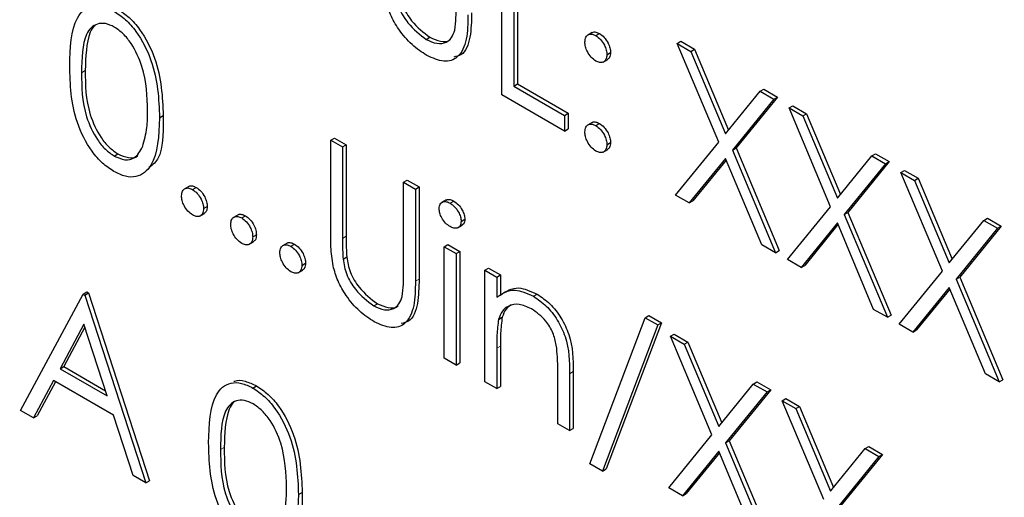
# Paper-space layout 'Blatt2' of a CAD drawing. Header units: millimetres. Extents: x 5 to 418, y 2 to 292.
# Tile 26 of 54: x 101.39 to 104.55, y 190.83 to 192.36. Entities that reach past the tile are written whole.
import ezdxf

# ---------------------------------------------------------------- set-up
doc = ezdxf.new("R2010")
doc.units = ezdxf.units.MM

psp = doc.layouts.new('Blatt2')

# ---------------------------------------------------------------- linework, layer by layer
at = {"color": 7, "linetype": 'Continuous', "lineweight": 25}
for p, q in [((102.9416, 192.118), (102.9416, 192.608)), ((102.9797, 192.586), (102.9797, 192.1463)), ((102.9915, 192.5928), (102.9915, 192.1531)), ((103.232, 192.3182), (103.2173, 192.3097)), ((102.6989, 192.2958), (102.7107, 192.3026)), ((103.2435, 192.3081), (103.2553, 192.3149)), ((103.5046, 192.283), (103.5164, 192.2898)), ((103.5164, 192.2898), (103.5603, 192.2644)), ((103.2789, 192.2468), (103.2907, 192.2536)), ((103.5046, 192.283), (103.5485, 192.2576)), ((103.6377, 191.9661), (103.5046, 192.283)), ((103.5485, 192.2576), (103.5603, 192.2644)), ((103.5485, 192.2576), (103.6596, 191.9931)), ((103.5603, 192.2644), (103.6693, 192.0049)), ((103.267, 192.223), (103.2817, 192.2315)), ((102.9797, 192.1463), (102.9915, 192.1531)), ((102.9797, 192.1463), (103.1429, 192.0521)), ((102.9915, 192.1531), (103.1547, 192.0589)), ((103.6596, 191.9931), (103.7707, 192.1293)), ((103.7707, 192.1293), (103.7825, 192.1361)), ((103.7707, 192.1293), (103.8146, 192.104)), ((103.7825, 192.1361), (103.8264, 192.1108)), ((103.1429, 192.0018), (102.9416, 192.118)), ((103.8146, 192.104), (103.6816, 191.9407)), ((103.8264, 192.1108), (103.6934, 191.9475)), ((103.8146, 192.104), (103.8264, 192.1108)), ((103.8636, 192.0757), (103.8754, 192.0825)), ((103.8636, 192.0757), (103.9075, 192.0504)), ((103.9967, 191.7588), (103.8636, 192.0757)), ((103.8754, 192.0825), (103.9193, 192.0572)), ((101.8429, 192.0445), (101.8547, 192.0513)), ((103.1429, 192.0521), (103.1547, 192.0589)), ((103.1429, 192.0521), (103.1429, 192.0018)), ((103.1547, 192.0589), (103.1547, 192.0087)), ((103.9075, 192.0504), (103.9193, 192.0572)), ((103.9075, 192.0504), (104.0186, 191.7858)), ((103.9193, 192.0572), (104.0283, 191.7977)), ((103.1429, 192.0018), (103.1547, 192.0087)), ((103.2318, 192.0293), (103.2171, 192.0208)), ((103.2435, 192.0191), (103.2553, 192.0259)), ((102.3923, 191.9725), (102.4041, 191.9793)), ((102.3923, 191.9725), (102.4303, 191.9505)), ((102.3923, 191.6766), (102.3923, 191.9725)), ((102.4041, 191.9793), (102.4421, 191.9573)), ((102.4303, 191.9505), (102.4421, 191.9573)), ((102.4303, 191.9505), (102.4303, 191.6569)), ((102.4421, 191.9573), (102.4421, 191.6637)), ((103.2669, 191.9341), (103.2816, 191.9426)), ((103.2789, 191.9579), (103.2907, 191.9647)), ((103.4992, 191.7962), (103.6377, 191.9661)), ((103.6816, 191.9407), (103.6934, 191.9475)), ((103.6816, 191.9407), (103.8201, 191.6109)), ((103.6934, 191.9475), (103.8319, 191.6177)), ((101.6977, 191.9212), (101.7095, 191.928)), ((103.6596, 191.9138), (103.5431, 191.7708)), ((103.6617, 191.9087), (103.5549, 191.7776)), ((103.7761, 191.6363), (103.6596, 191.9138)), ((104.0186, 191.7858), (104.1297, 191.9221)), ((104.1297, 191.9221), (104.1415, 191.9289)), ((104.1297, 191.9221), (104.1736, 191.8967)), ((104.1415, 191.9289), (104.1854, 191.9035)), ((104.1736, 191.8967), (104.0406, 191.7335)), ((104.1854, 191.9035), (104.0524, 191.7403)), ((104.1736, 191.8967), (104.1854, 191.9035)), ((104.2226, 191.8685), (104.2344, 191.8753)), ((104.2344, 191.8753), (104.2783, 191.8499)), ((102.6262, 191.8374), (102.6379, 191.8442)), ((102.6379, 191.8442), (102.676, 191.8223)), ((104.2226, 191.8685), (104.2665, 191.8431)), ((104.3557, 191.5516), (104.2226, 191.8685)), ((104.2665, 191.8431), (104.2783, 191.8499)), ((104.2665, 191.8431), (104.3776, 191.5786)), ((104.2783, 191.8499), (104.3873, 191.5904)), ((101.9373, 191.824), (101.9225, 191.8155)), ((101.949, 191.8138), (101.9608, 191.8206)), ((102.6262, 191.8374), (102.6642, 191.8155)), ((102.6262, 191.5439), (102.6262, 191.8374)), ((102.6642, 191.8155), (102.676, 191.8223)), ((102.6642, 191.8155), (102.6642, 191.5196)), ((102.676, 191.8223), (102.676, 191.5264)), ((102.7629, 191.7803), (102.7481, 191.7718)), ((103.5431, 191.7708), (103.4992, 191.7962)), ((101.9843, 191.7526), (101.9961, 191.7594)), ((102.7756, 191.77), (102.7874, 191.7768)), ((103.5431, 191.7708), (103.5549, 191.7776)), ((103.8582, 191.5889), (103.9967, 191.7588)), ((101.9723, 191.7288), (101.987, 191.7373)), ((102.095, 191.733), (102.0803, 191.7245)), ((102.1067, 191.7228), (102.1185, 191.7296)), ((102.8111, 191.7116), (102.8229, 191.7184)), ((104.0406, 191.7335), (104.0524, 191.7403)), ((104.0406, 191.7335), (104.1791, 191.4037)), ((104.0524, 191.7403), (104.1909, 191.4105)), ((104.3776, 191.5786), (104.4887, 191.7149)), ((104.4887, 191.7149), (104.5005, 191.7217)), ((104.4887, 191.7149), (104.5326, 191.6895)), ((104.5005, 191.7217), (104.5444, 191.6963)), ((102.8006, 191.6912), (102.8153, 191.6997)), ((104.0186, 191.7065), (103.9021, 191.5636)), ((104.0207, 191.7015), (103.9139, 191.5704)), ((104.1351, 191.429), (104.0186, 191.7065)), ((104.5326, 191.6895), (104.3996, 191.5262)), ((104.5444, 191.6963), (104.4114, 191.533)), ((104.5326, 191.6895), (104.5444, 191.6963)), ((102.1421, 191.6615), (102.1538, 191.6683)), ((102.1301, 191.6377), (102.1448, 191.6462)), ((102.2527, 191.6419), (102.238, 191.6334)), ((102.2644, 191.6317), (102.2762, 191.6385)), ((102.7567, 191.6302), (102.7685, 191.637)), ((102.7567, 191.6302), (102.7948, 191.6082)), ((102.7567, 191.2722), (102.7567, 191.6302)), ((102.7685, 191.637), (102.8066, 191.615)), ((103.8201, 191.6109), (103.7761, 191.6363)), ((102.432, 191.5908), (102.4438, 191.5976)), ((102.7948, 191.6082), (102.8066, 191.615)), ((102.7948, 191.6082), (102.7948, 191.2502)), ((102.8066, 191.615), (102.8066, 191.257)), ((103.8201, 191.6109), (103.8319, 191.6177)), ((103.9021, 191.5636), (103.8582, 191.5889)), ((102.2998, 191.5705), (102.3116, 191.5773)), ((102.8872, 191.5548), (102.899, 191.5616)), ((102.899, 191.5616), (102.9371, 191.5396)), ((103.9021, 191.5636), (103.9139, 191.5704)), ((102.2878, 191.5467), (102.3025, 191.5552)), ((102.8872, 191.5548), (102.9253, 191.5328)), ((102.8872, 191.1968), (102.8872, 191.5548)), ((102.9253, 191.5328), (102.9371, 191.5396)), ((102.9253, 191.5328), (102.9253, 191.4683)), ((102.9371, 191.5396), (102.9371, 191.4751)), ((104.2171, 191.3817), (104.3557, 191.5516)), ((104.3996, 191.5262), (104.4114, 191.533)), ((104.3996, 191.5262), (104.5381, 191.1964)), ((104.4114, 191.533), (104.5499, 191.2032)), ((104.3776, 191.4993), (104.2611, 191.3563)), ((104.3797, 191.4942), (104.2729, 191.3631)), ((104.4941, 191.2218), (104.3776, 191.4993)), ((101.3969, 191.1045), (101.5981, 191.4783)), ((101.5981, 191.4783), (101.6099, 191.4851)), ((101.5981, 191.4783), (101.6036, 191.4751)), ((101.6036, 191.4751), (101.6154, 191.4819)), ((101.6036, 191.4751), (101.7994, 190.8722)), ((101.6099, 191.4851), (101.6154, 191.4819)), ((101.6154, 191.4819), (101.8112, 190.879)), ((103.0433, 191.471), (103.0551, 191.4778)), ((102.5303, 191.4406), (102.5421, 191.4474)), ((102.9312, 191.397), (102.943, 191.4038)), ((103.2245, 190.933), (103.4019, 191.4022)), ((103.4019, 191.4022), (103.4137, 191.409)), ((103.4019, 191.4022), (103.4421, 191.379)), ((103.4137, 191.409), (103.4538, 191.3858)), ((104.1791, 191.4037), (104.1351, 191.429)), ((104.1791, 191.4037), (104.1909, 191.4105)), ((101.6004, 191.3815), (101.5236, 191.2387)), ((101.6035, 191.372), (101.5354, 191.2455)), ((101.6752, 191.1511), (101.6004, 191.3815)), ((103.4421, 191.379), (103.2646, 190.9099)), ((103.4538, 191.3858), (103.2764, 190.9167)), ((103.4421, 191.379), (103.4538, 191.3858)), ((104.2611, 191.3563), (104.2171, 191.3817)), ((103.4828, 191.3429), (103.4946, 191.3497)), ((103.4828, 191.3429), (103.5268, 191.3175)), ((103.6159, 191.026), (103.4828, 191.3429)), ((103.4946, 191.3497), (103.5386, 191.3243)), ((104.2611, 191.3563), (104.2729, 191.3631)), ((102.9253, 191.3043), (102.9253, 191.1748)), ((102.9371, 191.3111), (102.9371, 191.1816)), ((103.5268, 191.3175), (103.5386, 191.3243)), ((103.5268, 191.3175), (103.6379, 191.053)), ((103.5386, 191.3243), (103.6475, 191.0648)), ((102.7948, 191.2502), (102.7567, 191.2722)), ((101.5236, 191.2387), (101.5354, 191.2455)), ((101.5354, 191.2455), (101.6698, 191.1679)), ((102.7948, 191.2502), (102.8066, 191.257)), ((101.5236, 191.2387), (101.6752, 191.1511)), ((103.1211, 191.0618), (103.1211, 191.2302)), ((103.1592, 191.2226), (103.1592, 191.0398)), ((103.171, 191.2294), (103.171, 191.0466)), ((104.5381, 191.1964), (104.4941, 191.2218)), ((101.5029, 191.2003), (101.4384, 191.0805)), ((101.5091, 191.1968), (101.4502, 191.0873)), ((101.6953, 191.0893), (101.5029, 191.2003)), ((102.1425, 191.1766), (102.1543, 191.1834)), ((102.9253, 191.1748), (102.8872, 191.1968)), ((102.9253, 191.1748), (102.9371, 191.1816)), ((103.6379, 191.053), (103.7489, 191.1893)), ((103.7489, 191.1893), (103.7607, 191.1961)), ((103.7489, 191.1893), (103.7929, 191.1639)), ((103.7607, 191.1961), (103.8047, 191.1707)), ((104.5381, 191.1964), (104.5499, 191.2032)), ((103.7929, 191.1639), (103.6599, 191.0006)), ((103.8047, 191.1707), (103.6717, 191.0074)), ((103.7929, 191.1639), (103.8047, 191.1707)), ((103.8418, 191.1356), (103.8536, 191.1425)), ((103.8418, 191.1356), (103.8858, 191.1103)), ((103.9749, 190.8188), (103.8418, 191.1356)), ((103.8536, 191.1425), (103.8976, 191.1171)), ((103.8858, 191.1103), (103.8976, 191.1171)), ((103.8976, 191.1171), (104.0065, 190.8576)), ((101.4384, 191.0805), (101.3969, 191.1045)), ((101.4384, 191.0805), (101.4502, 191.0873)), ((101.758, 190.8961), (101.6953, 191.0893)), ((103.8858, 191.1103), (103.9969, 190.8458)), ((103.1592, 191.0398), (103.1211, 191.0618)), ((103.1592, 191.0398), (103.171, 191.0466)), ((103.4774, 190.8561), (103.6159, 191.026)), ((103.6599, 191.0006), (103.6717, 191.0074)), ((103.6599, 191.0006), (103.7983, 190.6708)), ((103.6717, 191.0074), (103.8101, 190.6776)), ((104.1079, 190.982), (104.1197, 190.9888)), ((104.1197, 190.9888), (104.1637, 190.9635)), ((103.6379, 190.9737), (103.5213, 190.8307)), ((103.64, 190.9686), (103.5331, 190.8375)), ((103.7544, 190.6962), (103.6379, 190.9737)), ((103.9969, 190.8458), (104.1079, 190.982)), ((104.1519, 190.9567), (104.0189, 190.7934)), ((104.1637, 190.9635), (104.0307, 190.8002)), ((104.1079, 190.982), (104.1519, 190.9567)), ((104.1519, 190.9567), (104.1637, 190.9635)), ((103.2646, 190.9099), (103.2245, 190.933)), ((101.7994, 190.8722), (101.758, 190.8961)), ((103.2646, 190.9099), (103.2764, 190.9167)), ((101.7994, 190.8722), (101.8112, 190.879)), ((102.2889, 190.8343), (102.3007, 190.8411)), ((103.5213, 190.8307), (103.4774, 190.8561)), ((103.5213, 190.8307), (103.5331, 190.8375))]:
    psp.add_line(p, q, dxfattribs=at)
at = {"color": 7, "linetype": 'Continuous', "lineweight": 18}
for p, q in [((101.5927, 192.1891), (101.6045, 192.1959)), ((102.4303, 191.6569), (102.4421, 191.6637)), ((102.6642, 191.5196), (102.676, 191.5264)), ((102.9253, 191.3043), (102.9371, 191.3111)), ((103.1592, 191.2226), (103.171, 191.2294)), ((102.0387, 190.979), (102.0505, 190.9858))]:
    psp.add_line(p, q, dxfattribs=at)
psp.add_open_spline([(89.5913, 207.5299), (91.3909, 206.379), (94.9912, 204.0764), (100.6547, 200.6659), (106.5402, 197.2807), (112.1639, 194.1957), (115.8422, 192.2837), (117.4307, 191.458)], degree=3, knots=[0, 0, 0, 0, 0.204721, 0.409562, 0.623395, 0.837364, 1, 1, 1, 1], dxfattribs=at)
at = {"color": 7, "linetype": 'Continuous', "lineweight": 25}
for points, knots in [([(89.7361, 207.2309), (90.4253, 206.7822), (92.3491, 205.5299), (95.6638, 203.4643), (99.6765, 201.0325), (103.8494, 198.5945), (108.0955, 196.1974), (112.2488, 193.935), (115.4187, 192.2601), (117.1551, 191.3752), (117.5789, 191.1592)], [0, 0, 0, 0, 0.0791668, 0.2209791, 0.3716118, 0.5223293, 0.6730843, 0.823745, 0.9569823, 1, 1, 1, 1]), ([(102.6007, 192.4461), (102.6034, 192.4295), (102.6087, 192.3965), (102.6451, 192.337), (102.6785, 192.3115), (102.6989, 192.2958)], [0, 0, 0, 0, 0.281057, 0.560821, 1, 1, 1, 1]), ([(102.6124, 192.4529), (102.6151, 192.4363), (102.6205, 192.4033), (102.6569, 192.3438), (102.6903, 192.3183), (102.7107, 192.3026)], [0, 0, 0, 0, 0.281057, 0.560821, 1, 1, 1, 1]), ([(102.701, 192.2444), (102.6849, 192.2549), (102.6527, 192.2761), (102.6121, 192.3238), (102.5824, 192.3753), (102.5731, 192.4079), (102.5685, 192.4242)], [0, 0, 0, 0, 0.280221, 0.559914, 0.779952, 1, 1, 1, 1]), ([(101.5546, 192.2109), (101.5563, 192.2684), (101.5583, 192.3405), (101.5979, 192.3912), (101.6254, 192.4046), (101.6593, 192.4047), (101.6841, 192.3927), (101.6965, 192.3867)], [0, 0, 0, 0, 0.498702, 0.624177, 0.749467, 0.874745, 1, 1, 1, 1]), ([(101.6965, 192.3867), (101.709, 192.3783), (101.7339, 192.3616), (101.7794, 192.3098), (101.8368, 192.1949), (101.8405, 192.1047), (101.8429, 192.0445)], [0, 0, 0, 0, 0.1256, 0.251197, 0.500581, 1, 1, 1, 1]), ([(101.7083, 192.3935), (101.7207, 192.3851), (101.7457, 192.3684), (101.7912, 192.3166), (101.8486, 192.2017), (101.8522, 192.1115), (101.8547, 192.0513)], [0, 0, 0, 0, 0.1256, 0.251197, 0.500581, 1, 1, 1, 1]), ([(102.8446, 192.3817), (102.8441, 192.355), (102.8429, 192.3021), (102.8232, 192.2465), (102.7954, 192.2409), (102.7872, 192.2392)], [0, 0, 0, 0, 0.41567, 0.82662, 1, 1, 1, 1]), ([(102.7904, 192.3256), (102.792, 192.3388), (102.7949, 192.3624), (102.7948, 192.388), (102.7948, 192.3992)], [0, 0, 0, 0, 0.559624, 1, 1, 1, 1]), ([(101.6977, 192.3357), (101.688, 192.3402), (101.6686, 192.3492), (101.6428, 192.3469), (101.6222, 192.3347), (101.5941, 192.2912), (101.5933, 192.2345), (101.5927, 192.1891)], [0, 0, 0, 0, 0.125139, 0.250418, 0.375519, 0.500847, 1, 1, 1, 1]), ([(102.8329, 192.3749), (102.8325, 192.3478), (102.8318, 192.2939), (102.8062, 192.2363), (102.7568, 192.2191), (102.7196, 192.2359), (102.701, 192.2444)], [0, 0, 0, 0, 0.281655, 0.560111, 0.78008, 1, 1, 1, 1]), ([(101.6355, 192.3402), (101.6354, 192.3401), (101.6284, 192.336), (101.6077, 192.2951), (101.6059, 192.24), (101.6045, 192.1959)], [0, 0, 0, 0, 0.004517, 0.204302, 1, 1, 1, 1]), ([(101.8048, 192.0666), (101.8033, 192.113), (101.8009, 192.1825), (101.7612, 192.2728), (101.7269, 192.3154), (101.7074, 192.3289), (101.6977, 192.3357)], [0, 0, 0, 0, 0.500072, 0.749021, 0.874598, 1, 1, 1, 1]), ([(102.6989, 192.2958), (102.7106, 192.2905), (102.734, 192.2799), (102.7623, 192.2843), (102.7816, 192.3004), (102.7875, 192.3172), (102.7904, 192.3256)], [0, 0, 0, 0, 0.279787, 0.559377, 0.779569, 1, 1, 1, 1]), ([(103.2309, 192.3168), (103.2315, 192.3174), (103.2345, 192.3204), (103.2432, 192.3203), (103.2513, 192.3167), (103.2553, 192.3149)], [0, 0, 0, 0, 0.111363, 0.55562, 1, 1, 1, 1]), ([(102.7107, 192.3026), (102.7222, 192.2976), (102.7453, 192.2875), (102.7685, 192.2882), (102.7764, 192.2955), (102.7772, 192.2962)], [0, 0, 0, 0, 0.473792, 0.947251, 1, 1, 1, 1]), ([(103.2082, 192.2876), (103.2088, 192.2933), (103.2101, 192.3045), (103.2197, 192.3123), (103.2313, 192.3138), (103.2394, 192.31), (103.2435, 192.3081)], [0, 0, 0, 0, 0.2795852, 0.5594544, 0.7796968, 1, 1, 1, 1]), ([(103.2435, 192.2264), (103.2383, 192.2301), (103.2279, 192.2376), (103.2163, 192.2553), (103.2092, 192.2728), (103.2085, 192.2827), (103.2082, 192.2876)], [0, 0, 0, 0, 0.279647, 0.559299, 0.779615, 1, 1, 1, 1]), ([(103.2435, 192.3081), (103.2487, 192.3044), (103.2592, 192.2969), (103.2706, 192.2791), (103.2779, 192.2616), (103.2785, 192.2518), (103.2789, 192.2468)], [0, 0, 0, 0, 0.279602, 0.559212, 0.779475, 1, 1, 1, 1]), ([(103.2553, 192.3149), (103.2605, 192.3112), (103.271, 192.3038), (103.2824, 192.2859), (103.2897, 192.2684), (103.2903, 192.2586), (103.2907, 192.2536)], [0, 0, 0, 0, 0.279602, 0.559212, 0.779475, 1, 1, 1, 1]), ([(103.2907, 192.2536), (103.2902, 192.2478), (103.2893, 192.2372), (103.2827, 192.2331), (103.2798, 192.2312)], [0, 0, 0, 0, 0.5566031, 1, 1, 1, 1]), ([(103.2789, 192.2468), (103.2783, 192.2411), (103.2771, 192.2297), (103.2674, 192.2221), (103.2558, 192.2205), (103.2476, 192.2244), (103.2435, 192.2264)], [0, 0, 0, 0, 0.279517, 0.559326, 0.779544, 1, 1, 1, 1]), ([(101.6965, 191.8717), (101.6841, 191.88), (101.6593, 191.8966), (101.6143, 191.9483), (101.5585, 192.0627), (101.5562, 192.1516), (101.5546, 192.2109)], [0, 0, 0, 0, 0.125551, 0.25109, 0.50025, 1, 1, 1, 1]), ([(101.5927, 192.1891), (101.593, 192.1431), (101.5935, 192.0743), (101.6342, 191.9839), (101.6686, 191.9416), (101.688, 191.928), (101.6977, 191.9212)], [0, 0, 0, 0, 0.500291, 0.749086, 0.874606, 1, 1, 1, 1]), ([(101.6045, 192.1959), (101.6048, 192.1499), (101.6053, 192.0811), (101.646, 191.9907), (101.6804, 191.9484), (101.6998, 191.9348), (101.7095, 191.928)], [0, 0, 0, 0, 0.500291, 0.749086, 0.874606, 1, 1, 1, 1]), ([(101.7888, 191.9527), (101.7942, 191.9722), (101.8038, 192.007), (101.8045, 192.0484), (101.8048, 192.0666)], [0, 0, 0, 0, 0.559599, 1, 1, 1, 1]), ([(101.8429, 192.0445), (101.8405, 191.987), (101.837, 191.9009), (101.7793, 191.853), (101.7339, 191.8535), (101.7089, 191.8656), (101.6965, 191.8717)], [0, 0, 0, 0, 0.499407, 0.748743, 0.874372, 1, 1, 1, 1]), ([(101.8547, 192.0513), (101.8552, 191.9895), (101.8558, 191.9159), (101.8151, 191.8891), (101.8085, 191.8848)], [0, 0, 0, 0, 0.83825, 1, 1, 1, 1]), ([(103.2308, 192.0279), (103.2314, 192.0285), (103.2344, 192.0316), (103.2432, 192.0315), (103.2513, 192.0278), (103.2553, 192.0259)], [0, 0, 0, 0, 0.116538, 0.55809, 1, 1, 1, 1]), ([(103.2082, 191.9987), (103.2088, 192.0044), (103.21, 192.0157), (103.2196, 192.0235), (103.2312, 192.025), (103.2394, 192.0211), (103.2435, 192.0191)], [0, 0, 0, 0, 0.279576, 0.559284, 0.779552, 1, 1, 1, 1]), ([(103.2435, 192.0191), (103.2487, 192.0154), (103.2592, 192.008), (103.2706, 191.9902), (103.2779, 191.9727), (103.2785, 191.9628), (103.2789, 191.9579)], [0, 0, 0, 0, 0.2796016, 0.559212, 0.7794752, 1, 1, 1, 1]), ([(103.2553, 192.0259), (103.2605, 192.0222), (103.271, 192.0148), (103.2824, 191.997), (103.2897, 191.9795), (103.2903, 191.9696), (103.2907, 191.9647)], [0, 0, 0, 0, 0.2796016, 0.559212, 0.7794752, 1, 1, 1, 1]), ([(103.2435, 191.9375), (103.2383, 191.9412), (103.2279, 191.9487), (103.2164, 191.9664), (103.2093, 191.9839), (103.2085, 191.9938), (103.2082, 191.9987)], [0, 0, 0, 0, 0.2795812, 0.5591432, 0.7795754, 1, 1, 1, 1]), ([(101.6977, 191.9212), (101.7093, 191.9162), (101.7325, 191.9061), (101.7683, 191.9134), (101.781, 191.9378), (101.7888, 191.9527)], [0, 0, 0, 0, 0.280257, 0.560781, 1, 1, 1, 1]), ([(103.2789, 191.9579), (103.2783, 191.9522), (103.277, 191.9409), (103.2674, 191.9332), (103.2558, 191.9317), (103.2476, 191.9355), (103.2435, 191.9375)], [0, 0, 0, 0, 0.279469, 0.559358, 0.779674, 1, 1, 1, 1]), ([(103.2907, 191.9647), (103.2901, 191.9589), (103.2892, 191.9484), (103.2827, 191.9442), (103.2797, 191.9423)], [0, 0, 0, 0, 0.554441, 1, 1, 1, 1]), ([(101.7095, 191.928), (101.7208, 191.9234), (101.7435, 191.9142), (101.7667, 191.9141), (101.7728, 191.9225), (101.773, 191.9227)], [0, 0, 0, 0, 0.492383, 0.985234, 1, 1, 1, 1]), ([(101.9136, 191.7934), (101.9142, 191.7991), (101.9155, 191.8104), (101.9251, 191.8182), (101.9367, 191.8197), (101.9449, 191.8158), (101.949, 191.8138)], [0, 0, 0, 0, 0.279576, 0.559284, 0.779552, 1, 1, 1, 1]), ([(101.9362, 191.8226), (101.9368, 191.8232), (101.9399, 191.8263), (101.9487, 191.8262), (101.9567, 191.8225), (101.9608, 191.8206)], [0, 0, 0, 0, 0.116538, 0.55809, 1, 1, 1, 1]), ([(101.949, 191.8138), (101.9542, 191.8101), (101.9647, 191.8027), (101.9761, 191.7849), (101.9833, 191.7674), (101.984, 191.7575), (101.9843, 191.7526)], [0, 0, 0, 0, 0.279602, 0.559212, 0.779475, 1, 1, 1, 1]), ([(101.9608, 191.8206), (101.966, 191.8169), (101.9764, 191.8095), (101.9879, 191.7917), (101.9951, 191.7742), (101.9958, 191.7643), (101.9961, 191.7594)], [0, 0, 0, 0, 0.279602, 0.559212, 0.779475, 1, 1, 1, 1]), ([(101.949, 191.7322), (101.9438, 191.7359), (101.9334, 191.7434), (101.9219, 191.7611), (101.9148, 191.7786), (101.914, 191.7885), (101.9136, 191.7934)], [0, 0, 0, 0, 0.279581, 0.559143, 0.779575, 1, 1, 1, 1]), ([(102.762, 191.7786), (102.7631, 191.7796), (102.7666, 191.7827), (102.7757, 191.7824), (102.7835, 191.7787), (102.7874, 191.7768)], [0, 0, 0, 0, 0.1837633, 0.5918878, 1, 1, 1, 1]), ([(101.9843, 191.7526), (101.9837, 191.7469), (101.9825, 191.7356), (101.9728, 191.7279), (101.9612, 191.7264), (101.9531, 191.7302), (101.949, 191.7322)], [0, 0, 0, 0, 0.279469, 0.559358, 0.779674, 1, 1, 1, 1]), ([(101.9961, 191.7594), (101.9956, 191.7536), (101.9947, 191.7431), (101.9881, 191.7389), (101.9852, 191.737)], [0, 0, 0, 0, 0.554441, 1, 1, 1, 1]), ([(102.7404, 191.7525), (102.7411, 191.7578), (102.7425, 191.7686), (102.7524, 191.775), (102.7638, 191.7758), (102.7716, 191.772), (102.7756, 191.77)], [0, 0, 0, 0, 0.279289, 0.558897, 0.779452, 1, 1, 1, 1]), ([(102.7756, 191.6947), (102.7706, 191.6982), (102.7606, 191.7051), (102.7492, 191.7215), (102.7417, 191.7382), (102.7408, 191.7477), (102.7404, 191.7525)], [0, 0, 0, 0, 0.279784, 0.559698, 0.779921, 1, 1, 1, 1]), ([(102.7756, 191.77), (102.7806, 191.7665), (102.7907, 191.7595), (102.8023, 191.7429), (102.8098, 191.7261), (102.8107, 191.7165), (102.8111, 191.7116)], [0, 0, 0, 0, 0.2798695, 0.5598663, 0.7799105, 1, 1, 1, 1]), ([(102.7874, 191.7768), (102.7924, 191.7733), (102.8025, 191.7663), (102.8141, 191.7497), (102.8216, 191.7329), (102.8225, 191.7233), (102.8229, 191.7184)], [0, 0, 0, 0, 0.2798695, 0.5598663, 0.7799105, 1, 1, 1, 1]), ([(102.0714, 191.7024), (102.072, 191.708), (102.0732, 191.7193), (102.0828, 191.7271), (102.0944, 191.7286), (102.1026, 191.7247), (102.1067, 191.7228)], [0, 0, 0, 0, 0.279576, 0.559284, 0.779552, 1, 1, 1, 1]), ([(102.0939, 191.7315), (102.0946, 191.7321), (102.0976, 191.7352), (102.1064, 191.7351), (102.1145, 191.7314), (102.1185, 191.7296)], [0, 0, 0, 0, 0.116538, 0.55809, 1, 1, 1, 1]), ([(102.1067, 191.7228), (102.1119, 191.7191), (102.1224, 191.7117), (102.1338, 191.6938), (102.1411, 191.6763), (102.1417, 191.6665), (102.1421, 191.6615)], [0, 0, 0, 0, 0.2796016, 0.559212, 0.7794752, 1, 1, 1, 1]), ([(102.1185, 191.7296), (102.1237, 191.7259), (102.1342, 191.7185), (102.1456, 191.7006), (102.1529, 191.6831), (102.1535, 191.6733), (102.1538, 191.6683)], [0, 0, 0, 0, 0.2796016, 0.559212, 0.7794752, 1, 1, 1, 1]), ([(102.8229, 191.7184), (102.8223, 191.7129), (102.8214, 191.7039), (102.8155, 191.7009), (102.8133, 191.6997)], [0, 0, 0, 0, 0.622941, 1, 1, 1, 1]), ([(102.1067, 191.6411), (102.1015, 191.6449), (102.0911, 191.6523), (102.0796, 191.6701), (102.0725, 191.6875), (102.0717, 191.6974), (102.0714, 191.7024)], [0, 0, 0, 0, 0.279581, 0.559143, 0.779575, 1, 1, 1, 1]), ([(102.8111, 191.7116), (102.8104, 191.7063), (102.8089, 191.6956), (102.7987, 191.6895), (102.7874, 191.6888), (102.7795, 191.6927), (102.7756, 191.6947)], [0, 0, 0, 0, 0.27916, 0.558862, 0.779356, 1, 1, 1, 1]), ([(102.1421, 191.6615), (102.1414, 191.6559), (102.1402, 191.6445), (102.1306, 191.6368), (102.119, 191.6353), (102.1108, 191.6392), (102.1067, 191.6411)], [0, 0, 0, 0, 0.279469, 0.559358, 0.779674, 1, 1, 1, 1]), ([(102.1538, 191.6683), (102.1533, 191.6625), (102.1524, 191.652), (102.1458, 191.6478), (102.1429, 191.646)], [0, 0, 0, 0, 0.5544413, 1, 1, 1, 1]), ([(102.3998, 191.569), (102.3971, 191.5897), (102.3923, 191.6267), (102.3923, 191.6613), (102.3923, 191.6766)], [0, 0, 0, 0, 0.559499, 1, 1, 1, 1]), ([(102.4303, 191.6569), (102.4303, 191.6448), (102.4302, 191.6231), (102.4315, 191.6007), (102.432, 191.5908)], [0, 0, 0, 0, 0.560124, 1, 1, 1, 1]), ([(102.4421, 191.6637), (102.4421, 191.6516), (102.442, 191.6299), (102.4433, 191.6075), (102.4438, 191.5976)], [0, 0, 0, 0, 0.560124, 1, 1, 1, 1]), ([(102.2291, 191.6113), (102.2297, 191.617), (102.231, 191.6283), (102.2405, 191.6361), (102.2522, 191.6376), (102.2603, 191.6337), (102.2644, 191.6317)], [0, 0, 0, 0, 0.279576, 0.559284, 0.779552, 1, 1, 1, 1]), ([(102.2517, 191.6404), (102.2523, 191.6411), (102.2553, 191.6441), (102.2641, 191.6441), (102.2722, 191.6404), (102.2762, 191.6385)], [0, 0, 0, 0, 0.1165381, 0.5580897, 1, 1, 1, 1]), ([(102.2644, 191.6317), (102.2697, 191.628), (102.2801, 191.6206), (102.2916, 191.6028), (102.2988, 191.5853), (102.2995, 191.5754), (102.2998, 191.5705)], [0, 0, 0, 0, 0.279602, 0.559212, 0.779475, 1, 1, 1, 1]), ([(102.2762, 191.6385), (102.2815, 191.6348), (102.2919, 191.6274), (102.3034, 191.6096), (102.3106, 191.5921), (102.3113, 191.5822), (102.3116, 191.5773)], [0, 0, 0, 0, 0.279602, 0.559212, 0.779475, 1, 1, 1, 1]), ([(102.2644, 191.5501), (102.2592, 191.5538), (102.2488, 191.5613), (102.2373, 191.579), (102.2302, 191.5965), (102.2295, 191.6063), (102.2291, 191.6113)], [0, 0, 0, 0, 0.279581, 0.559143, 0.779575, 1, 1, 1, 1]), ([(102.432, 191.5908), (102.4347, 191.5743), (102.4401, 191.5412), (102.4765, 191.4817), (102.5099, 191.4562), (102.5303, 191.4406)], [0, 0, 0, 0, 0.281057, 0.560821, 1, 1, 1, 1]), ([(102.4438, 191.5976), (102.4465, 191.5811), (102.4519, 191.5481), (102.4883, 191.4885), (102.5217, 191.463), (102.5421, 191.4474)], [0, 0, 0, 0, 0.281057, 0.560821, 1, 1, 1, 1]), ([(102.2998, 191.5705), (102.2992, 191.5648), (102.298, 191.5535), (102.2883, 191.5458), (102.2767, 191.5442), (102.2685, 191.5481), (102.2644, 191.5501)], [0, 0, 0, 0, 0.279469, 0.559358, 0.779674, 1, 1, 1, 1]), ([(102.3116, 191.5773), (102.3111, 191.5714), (102.3102, 191.5609), (102.3036, 191.5568), (102.3007, 191.5549)], [0, 0, 0, 0, 0.554441, 1, 1, 1, 1]), ([(102.5324, 191.3891), (102.5163, 191.3996), (102.4841, 191.4208), (102.4435, 191.4685), (102.4138, 191.52), (102.4045, 191.5526), (102.3998, 191.569)], [0, 0, 0, 0, 0.280221, 0.559914, 0.779952, 1, 1, 1, 1]), ([(102.676, 191.5264), (102.6755, 191.4997), (102.6743, 191.4468), (102.6545, 191.3912), (102.6268, 191.3856), (102.6185, 191.3839)], [0, 0, 0, 0, 0.41567, 0.82662, 1, 1, 1, 1]), ([(102.6218, 191.4703), (102.6234, 191.4836), (102.6263, 191.5071), (102.6262, 191.5327), (102.6262, 191.5439)], [0, 0, 0, 0, 0.5596244, 1, 1, 1, 1]), ([(102.6642, 191.5196), (102.6639, 191.4925), (102.6632, 191.4386), (102.6375, 191.3811), (102.5882, 191.3638), (102.551, 191.3806), (102.5324, 191.3891)], [0, 0, 0, 0, 0.281655, 0.560111, 0.78008, 1, 1, 1, 1]), ([(102.9371, 191.4751), (102.9552, 191.4871), (102.9876, 191.5087), (103.0344, 191.4873), (103.0551, 191.4778)], [0, 0, 0, 0, 0.559141, 1, 1, 1, 1]), ([(102.5303, 191.4406), (102.542, 191.4352), (102.5654, 191.4247), (102.5937, 191.429), (102.613, 191.4452), (102.6189, 191.4619), (102.6218, 191.4703)], [0, 0, 0, 0, 0.279787, 0.559377, 0.779569, 1, 1, 1, 1]), ([(102.9253, 191.4683), (102.9434, 191.4803), (102.9758, 191.5019), (103.0226, 191.4805), (103.0433, 191.471)], [0, 0, 0, 0, 0.559141, 1, 1, 1, 1]), ([(103.0433, 191.471), (103.0572, 191.4616), (103.085, 191.4427), (103.1215, 191.3959), (103.1585, 191.3173), (103.1589, 191.2617), (103.1592, 191.2226)], [0, 0, 0, 0, 0.187021, 0.37389, 0.56061, 1, 1, 1, 1]), ([(103.0551, 191.4778), (103.069, 191.4684), (103.0968, 191.4495), (103.1333, 191.4027), (103.1703, 191.3241), (103.1707, 191.2685), (103.171, 191.2294)], [0, 0, 0, 0, 0.187021, 0.37389, 0.56061, 1, 1, 1, 1]), ([(102.5421, 191.4474), (102.5536, 191.4423), (102.5767, 191.4322), (102.5998, 191.433), (102.6078, 191.4402), (102.6086, 191.4409)], [0, 0, 0, 0, 0.473792, 0.947251, 1, 1, 1, 1]), ([(103.0367, 191.4309), (103.0232, 191.437), (102.9963, 191.4493), (102.9648, 191.4424), (102.9418, 191.4254), (102.9347, 191.4064), (102.9312, 191.397)], [0, 0, 0, 0, 0.279553, 0.559373, 0.779703, 1, 1, 1, 1]), ([(102.9718, 191.4434), (102.9659, 191.4395), (102.9526, 191.431), (102.9464, 191.4134), (102.943, 191.4038)], [0, 0, 0, 0, 0.449857, 1, 1, 1, 1]), ([(103.1166, 191.3142), (103.1136, 191.3274), (103.1075, 191.3537), (103.0799, 191.4009), (103.0531, 191.4195), (103.0367, 191.4309)], [0, 0, 0, 0, 0.2811923, 0.5613307, 1, 1, 1, 1]), ([(102.943, 191.4038), (102.9408, 191.3871), (102.9371, 191.3574), (102.9371, 191.3252), (102.9371, 191.3111)], [0, 0, 0, 0, 0.559658, 1, 1, 1, 1]), ([(102.9312, 191.397), (102.9291, 191.3803), (102.9253, 191.3506), (102.9253, 191.3184), (102.9253, 191.3043)], [0, 0, 0, 0, 0.559658, 1, 1, 1, 1]), ([(103.1211, 191.2302), (103.1212, 191.2454), (103.1214, 191.2726), (103.1181, 191.3015), (103.1166, 191.3142)], [0, 0, 0, 0, 0.5602545, 1, 1, 1, 1]), ([(102.0006, 191.0008), (102.0023, 191.0583), (102.0043, 191.1303), (102.0439, 191.1811), (102.0714, 191.1944), (102.1053, 191.1946), (102.1301, 191.1826), (102.1425, 191.1766)], [0, 0, 0, 0, 0.498702, 0.6241765, 0.7494675, 0.8747453, 1, 1, 1, 1]), ([(102.0809, 191.1974), (102.082, 191.198), (102.0921, 191.2032), (102.1175, 191.2006), (102.142, 191.1891), (102.1543, 191.1834)], [0, 0, 0, 0, 0.057969, 0.529028, 1, 1, 1, 1]), ([(102.1543, 191.1834), (102.1668, 191.175), (102.1917, 191.1583), (102.2373, 191.1065), (102.2946, 190.9916), (102.2983, 190.9013), (102.3007, 190.8411)], [0, 0, 0, 0, 0.1256, 0.251197, 0.500581, 1, 1, 1, 1]), ([(102.1425, 191.1766), (102.155, 191.1682), (102.1799, 191.1515), (102.2255, 191.0997), (102.2828, 190.9848), (102.2865, 190.8945), (102.2889, 190.8343)], [0, 0, 0, 0, 0.1256, 0.251197, 0.500581, 1, 1, 1, 1]), ([(102.1438, 191.1256), (102.134, 191.1301), (102.1146, 191.1391), (102.0888, 191.1368), (102.0682, 191.1246), (102.0401, 191.0811), (102.0393, 191.0243), (102.0387, 190.979)], [0, 0, 0, 0, 0.125139, 0.250418, 0.375519, 0.500847, 1, 1, 1, 1]), ([(102.0815, 191.13), (102.0814, 191.13), (102.0744, 191.1258), (102.0537, 191.085), (102.0519, 191.0298), (102.0505, 190.9858)], [0, 0, 0, 0, 0.004517, 0.204302, 1, 1, 1, 1]), ([(102.2508, 190.8565), (102.2493, 190.9029), (102.2469, 190.9724), (102.2072, 191.0627), (102.1729, 191.1052), (102.1535, 191.1188), (102.1438, 191.1256)], [0, 0, 0, 0, 0.500072, 0.749021, 0.874598, 1, 1, 1, 1]), ([(102.1425, 190.6615), (102.1301, 190.6699), (102.1053, 190.6865), (102.0603, 190.7381), (102.0046, 190.8526), (102.0022, 190.9415), (102.0006, 191.0008)], [0, 0, 0, 0, 0.125551, 0.25109, 0.50025, 1, 1, 1, 1]), ([(102.0387, 190.979), (102.039, 190.933), (102.0395, 190.8642), (102.0802, 190.7738), (102.1146, 190.7315), (102.1341, 190.7179), (102.1438, 190.7111)], [0, 0, 0, 0, 0.500291, 0.749086, 0.874606, 1, 1, 1, 1]), ([(102.0505, 190.9858), (102.0508, 190.9398), (102.0513, 190.871), (102.092, 190.7806), (102.1264, 190.7383), (102.1458, 190.7247), (102.1555, 190.7179)], [0, 0, 0, 0, 0.500291, 0.749086, 0.874606, 1, 1, 1, 1]), ([(102.2889, 190.8343), (102.2866, 190.7769), (102.283, 190.6908), (102.2253, 190.6429), (102.1799, 190.6434), (102.155, 190.6555), (102.1425, 190.6615)], [0, 0, 0, 0, 0.4994065, 0.7487427, 0.8743724, 1, 1, 1, 1]), ([(102.2348, 190.7426), (102.2402, 190.7621), (102.2498, 190.7969), (102.2505, 190.8383), (102.2508, 190.8565)], [0, 0, 0, 0, 0.559599, 1, 1, 1, 1]), ([(102.3007, 190.8411), (102.3012, 190.7794), (102.3019, 190.7057), (102.2611, 190.679), (102.2545, 190.6747)], [0, 0, 0, 0, 0.83825, 1, 1, 1, 1])]:
    psp.add_open_spline(points, degree=3, knots=knots, dxfattribs=at)

doc.saveas('drawing.dxf')
